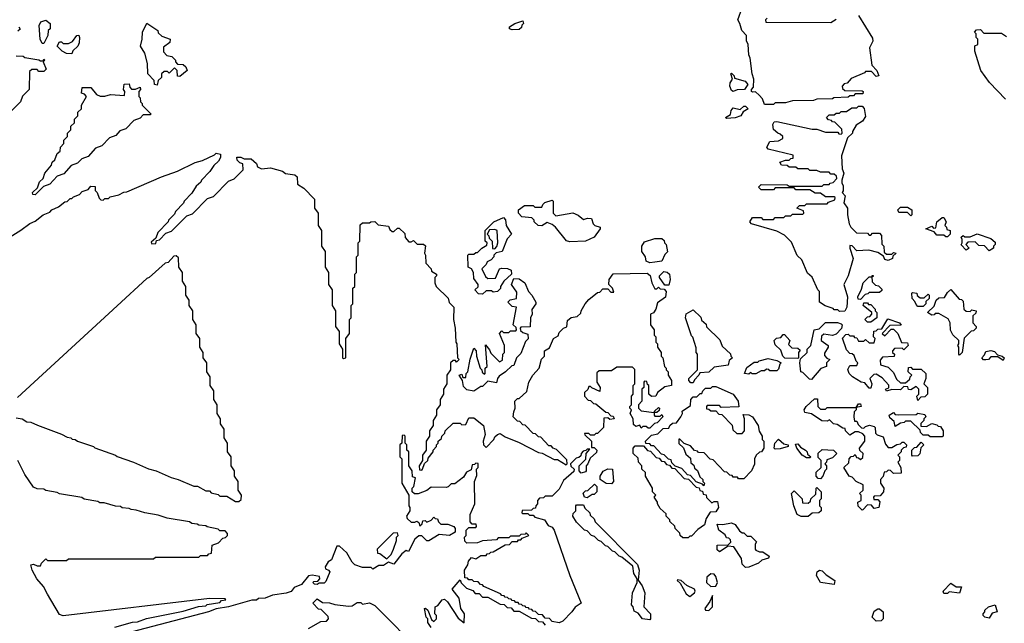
# Model space of a CAD drawing. Extents: x 2886962 to 3052311, y 540590 to 918621.
# Tile 138 of 164: x 2972806 to 2978462, y 840510 to 843977. Entities that reach past the tile are written whole.
import ezdxf

# ---------------------------------------------------------------- set-up
doc = ezdxf.new("R2010")
doc.units = 0

msp = doc.modelspace()

# ---------------------------------------------------------------- linework, layer by layer
at = {"layer": '0CON20XD'}
for points in [[(2977135, 843490), (2977085, 843490), (2977072.5, 843522.5), (2977053.9, 843543.9), (2977031.7, 843561.7), (2977015, 843560), (2977010, 843565), (2977010, 843575), (2977021.7, 843588.3), (2977022.5, 843635), (2977013.3, 843665), (2977002.5, 843755), (2976993.3, 843775), (2976990, 843835), (2976980, 843855), (2976980, 843885), (2976953.8, 843913.8), (2976942.5, 843955), (2976930, 843975), (2976956.7, 844045)], [(2972945, 843840), (2972935, 843840), (2972923.3, 843865), (2972917, 843943), (2972927.5, 843965), (2972955, 843973.3), (2972980, 843955), (2972980, 843925), (2972970, 843915), (2972967.5, 843885), (2972945, 843840)], [(2973595, 843600), (2973580, 843605), (2973578.3, 843628.3), (2973542.5, 843665), (2973540, 843725), (2973523.8, 843785), (2973500, 843825), (2973510, 843865), (2973510.8, 843905), (2973535, 843957.5), (2973600, 843915), (2973601.7, 843901.7), (2973621.7, 843881.7), (2973670, 843865), (2973667.5, 843845), (2973631.7, 843818.3), (2973631.7, 843791.7), (2973651.7, 843771.7), (2973680, 843765), (2973700, 843745), (2973700, 843735), (2973711.7, 843721.7), (2973745, 843720), (2973760, 843705), (2973767.5, 843685), (2973725, 843650), (2973711.7, 843651.7), (2973710, 843685), (2973695, 843700), (2973665, 843670), (2973655, 843680), (2973635, 843680), (2973620, 843665), (2973620, 843645), (2973601.7, 843628.3), (2973595, 843600)], [(2975635, 843917.5), (2975620, 843925), (2975620, 843935), (2975650, 843955), (2975695, 843970), (2975700, 843955), (2975690, 843945), (2975688.3, 843931.7), (2975675, 843920), (2975635, 843917.5)], [(2977100, 843985), (2977090, 843975), (2977091.7, 843961.7), (2977465, 843960), (2977495, 843980)], [(2977625, 844000), (2977705, 843870), (2977705.8, 843854.2), (2977687.5, 843815), (2977700, 843715), (2977730, 843685), (2977740, 843655), (2977725, 843650), (2977698.3, 843678.3), (2977665, 843680), (2977658.3, 843671.7), (2977581.7, 843638.3), (2977558.3, 843611.7), (2977541.7, 843608.3), (2977530, 843595), (2977531.7, 843581.7), (2977545, 843570), (2977645, 843567.5), (2977650, 843565), (2977648.3, 843551.7), (2977605, 843550), (2977595, 843540), (2977575, 843540), (2977565, 843532.5), (2977481.7, 843528.3), (2977475, 843522.5), (2977385, 843520), (2977365, 843512.5), (2977245, 843510), (2977205, 843500), (2977145, 843500), (2977135, 843490)], [(2972800, 843935), (2972808.3, 843921.7), (2972795, 843910)], [(2978469.3, 843519.3), (2978376.2, 843616.2), (2978326.2, 843685), (2978291.4, 843795), (2978293, 843827), (2978310, 843835), (2978310, 843865), (2978300, 843875), (2978300, 843895), (2978290, 843905), (2978301.7, 843918.3), (2978325, 843920), (2978345, 843900), (2978445, 843900), (2978475, 843880)], [(2973105, 843780), (2973075, 843782.5), (2973050, 843795), (2973020, 843825), (2973035, 843850), (2973045, 843850), (2973055, 843840), (2973085, 843840), (2973108.3, 843851.7), (2973133.9, 843886.1), (2973145, 843887.5), (2973150, 843875), (2973147, 843843), (2973140, 843825), (2973111.7, 843798.3), (2973105, 843780)], [(2972785, 843770), (2972825, 843767.5), (2972835, 843760), (2972916.4, 843746.4), (2972925, 843740), (2972940, 843740), (2972945, 843750), (2972950, 843745), (2972940, 843735), (2972957, 843693), (2972945, 843680), (2972915, 843680), (2972905, 843690), (2972875, 843690), (2972861.7, 843678.3), (2972860, 843575), (2972821.7, 843538.3), (2972810, 843505), (2972641.7, 843338.3)], [(2976905, 843563.3), (2976895, 843570), (2976884.2, 843595), (2976886.1, 843613.9), (2976900, 843635), (2976890, 843665), (2976895, 843670), (2976910, 843655), (2976911.7, 843641.7), (2976973.9, 843623.9), (2976987.5, 843605), (2976970, 843575), (2976927, 843573), (2976905, 843563.3)], [(2972895, 842970), (2972881.7, 842971.7), (2972880, 842985), (2972908.3, 843011.7), (2972920, 843045), (2972940, 843065), (2972950, 843095), (2972988.3, 843141.7), (2972991.7, 843158.3), (2973008.3, 843171.7), (2973021.7, 843208.3), (2973038.3, 843221.7), (2973040, 843245), (2973060, 843265), (2973060, 843285), (2973080, 843305), (2973080, 843325), (2973100, 843345), (2973100, 843365), (2973120, 843385), (2973120, 843405), (2973140, 843425), (2973140, 843445), (2973160, 843465), (2973160, 843485), (2973190, 843535), (2973178.3, 843548.3), (2973160, 843555), (2973163.6, 843586.4), (2973215, 843587.5), (2973247.5, 843547.5), (2973268.3, 843538.3), (2973295, 843536.7), (2973326.4, 843546.4), (2973408.3, 843541.7), (2973410, 843565), (2973402.5, 843575), (2973405, 843606.2), (2973435, 843607.5), (2973438.3, 843588.3), (2973448.3, 843578.3), (2973471.7, 843578.3), (2973498.3, 843588.3), (2973500, 843575), (2973490, 843565), (2973490, 843535), (2973497, 843527), (2973500, 843505), (2973510, 843495), (2973510, 843485), (2973560, 843435), (2973555, 843430), (2973515, 843430), (2973498.3, 843411.7), (2973461.7, 843398.3), (2973415, 843350), (2973381.7, 843338.3), (2973358.3, 843311.7), (2973321.7, 843298.3), (2973278.3, 843251.7), (2973241.7, 843238.3), (2973198.3, 843191.7), (2973161.7, 843178.3), (2973138.3, 843151.7), (2973101.7, 843138.3), (2973058.3, 843091.7), (2973021.7, 843078.3), (2972978.3, 843031.7), (2972941.7, 843018.3), (2972895, 842970)], [(2976865, 843410), (2976860, 843415), (2976888.3, 843431.7), (2976892.5, 843455), (2976905, 843470), (2976945, 843460), (2976965, 843480), (2976975, 843480), (2976990, 843465), (2976961.7, 843448.3), (2976947.5, 843425), (2976915, 843413.8), (2976865, 843410)], [(2977515, 842300), (2977505, 842310), (2977485, 842310), (2977478.3, 842318.3), (2977433, 842333), (2977400, 842355), (2977400, 842415), (2977390, 842425), (2977358.3, 842498.3), (2977331.7, 842521.7), (2977298.3, 842598.3), (2977271.7, 842621.7), (2977238.3, 842698.3), (2977198.3, 842738.3), (2977155, 842762.5), (2977010, 842805), (2977000, 842815), (2977015, 842840), (2977065, 842840), (2977075, 842830), (2977135, 842830), (2977145, 842840), (2977195, 842840), (2977205, 842850), (2977235, 842850), (2977245, 842860), (2977305, 842860), (2977310, 842865), (2977308.3, 842878.3), (2977270, 842895), (2977285, 842910), (2977315, 842910), (2977325, 842920), (2977445, 842920), (2977451.7, 842928.3), (2977488.3, 842941.7), (2977490, 842955), (2977485, 842960), (2977435, 842960), (2977405, 842980), (2977375, 842980), (2977345, 843000), (2977265, 843000), (2977255, 843010), (2977145, 843010), (2977135, 843000), (2977065, 843000), (2977050, 843015), (2977065, 843030), (2977215, 843027.5), (2977225, 843020), (2977415, 843020), (2977425, 843030), (2977455, 843030), (2977461.7, 843038.3), (2977478.3, 843041.7), (2977500, 843065), (2977498.3, 843078.3), (2977485, 843090), (2977465, 843090), (2977455, 843100), (2977405, 843100), (2977385, 843110), (2977345, 843110), (2977335, 843120), (2977275, 843120), (2977265, 843130), (2977225, 843130), (2977215, 843140), (2977181.7, 843141.7), (2977171.7, 843158.3), (2977205, 843170), (2977225, 843170), (2977235, 843180), (2977248.3, 843181.7), (2977248.3, 843198.3), (2977105, 843233.8), (2977097.5, 843245), (2977115, 843277.5), (2977165, 843280), (2977190, 843295), (2977190, 843305), (2977175, 843320), (2977160, 843325), (2977136.4, 843346.4), (2977131.2, 843375), (2977140.5, 843389.5), (2977155, 843392), (2977358.3, 843348.3), (2977385, 843347.5), (2977435, 843330), (2977505, 843330), (2977511.7, 843321.7), (2977525, 843320), (2977530, 843325), (2977528.3, 843348.3), (2977488.3, 843388.3), (2977475, 843390), (2977468.3, 843398.3), (2977451.7, 843401.7), (2977440, 843415), (2977455, 843430), (2977485, 843430), (2977495, 843440), (2977515, 843440), (2977525, 843450), (2977555, 843450), (2977585, 843470), (2977615, 843470), (2977625, 843480), (2977645, 843480), (2977657, 843467), (2977665, 843420), (2977646.4, 843393.6), (2977610, 843370), (2977590, 843335), (2977590, 843325), (2977561.7, 843298.3), (2977526, 843195), (2977529.3, 843119.3), (2977540, 843095), (2977527.5, 843055), (2977528.3, 843038.3), (2977536.7, 843025), (2977536.7, 842993.3), (2977530, 842985), (2977547.5, 842965), (2977540, 842925), (2977560, 842895), (2977560, 842855), (2977570, 842805), (2977580, 842785), (2977611.7, 842751.7), (2977675, 842750), (2977685, 842740), (2977695, 842740), (2977705, 842750), (2977745, 842750), (2977756.4, 842736.4), (2977758.3, 842688.3), (2977770, 842675), (2977771.7, 842641.7), (2977785, 842630), (2977815, 842630), (2977825, 842640), (2977840, 842635), (2977821.7, 842618.3), (2977820, 842605), (2977793.6, 842593.6), (2977775, 842600), (2977768.3, 842618.3), (2977735, 842640), (2977683, 842653), (2977615, 842650), (2977588.3, 842678.3), (2977575, 842680), (2977573.8, 842665), (2977593.8, 842605), (2977563.9, 842506.1), (2977540, 842455), (2977560, 842385), (2977557.5, 842325), (2977545, 842302.5), (2977515, 842300)], [(2972651.7, 842668.3), (2972812.5, 842767.5), (2972863.9, 842806.1), (2972895, 842820), (2972940, 842855), (2972978.3, 842871.7), (2972990, 842885), (2973028.3, 842901.7), (2973065, 842930), (2973078.3, 842931.7), (2973095, 842950), (2973105, 842950), (2973115, 842960), (2973148.3, 842971.7), (2973165, 842990), (2973198.3, 843001.7), (2973215, 843020), (2973238.3, 843018.3), (2973240, 842995), (2973250, 842985), (2973261.7, 842951.7), (2973271.7, 842941.7), (2973285, 842940), (2973295, 842950), (2973315, 842950), (2973325, 842960), (2973375, 842970), (2973403, 842987), (2973421.7, 842988.3), (2973620, 843075), (2973712.5, 843107.5), (2973814.1, 843155.9), (2973855, 843167.5), (2973925, 843200), (2973935, 843210), (2973960, 843205), (2973960, 843185), (2973947.5, 843165), (2973920, 843140), (2973897.5, 843105), (2973850, 843055), (2973846.4, 843043.6), (2973820, 843020), (2973795, 842980), (2973750, 842935), (2973746.4, 842923.6), (2973700, 842875), (2973695, 842860), (2973660, 842825), (2973657.5, 842815), (2973600, 842755), (2973588.3, 842721.7), (2973561.7, 842698.3), (2973565, 842690), (2973588.3, 842691.7), (2973591.7, 842708.3), (2973608.3, 842711.7), (2973645, 842750), (2973678.3, 842761.7), (2973765, 842850), (2973798.3, 842861.7), (2973885, 842950), (2973918.3, 842961.7), (2974005, 843050), (2974038.3, 843061.7), (2974090, 843115), (2974088.3, 843148.3), (2974070, 843155), (2974055, 843170), (2974053, 843187), (2974076.4, 843186.4), (2974095, 843177.5), (2974135, 843177.5), (2974165, 843150), (2974171.7, 843131.7), (2974195, 843120), (2974246.4, 843126.4), (2974315, 843107.5), (2974333, 843093), (2974386.1, 843086.1), (2974400, 843075), (2974401.7, 843031.7), (2974438.3, 843008.3), (2974500, 842945), (2974500, 842895), (2974520, 842865), (2974520, 842795), (2974540, 842765), (2974540, 842675), (2974560, 842645), (2974560, 842555), (2974580, 842525), (2974580, 842455), (2974600, 842425), (2974600, 842335), (2974620, 842305), (2974620, 842215), (2974640, 842185), (2974640, 842115), (2974660, 842085), (2974660, 842035), (2974665, 842030), (2974680, 842035), (2974680, 842145), (2974700, 842175), (2974700, 842255), (2974710, 842265), (2974710, 842335), (2974720, 842345), (2974720, 842435), (2974730, 842445), (2974730, 842515), (2974740, 842525), (2974740, 842615), (2974750, 842625), (2974750, 842695), (2974760, 842705), (2974761.7, 842798.3), (2974775, 842810), (2974815, 842810), (2974823.6, 842816.4), (2974845, 842817.5), (2974865, 842797.5), (2974925, 842790), (2974931.7, 842771.7), (2974945, 842760), (2974955, 842760), (2974975, 842780), (2974985, 842780), (2975018.3, 842748.3), (2975020, 842725), (2975041.7, 842701.7), (2975055, 842700), (2975068.3, 842708.3), (2975088.3, 842688.3), (2975125, 842687.5), (2975137, 842677), (2975130, 842635), (2975137.5, 842625), (2975138.3, 842578.3), (2975170, 842545), (2975171.7, 842531.7), (2975200, 842515), (2975200, 842505), (2975190, 842495), (2975190, 842465), (2975197.5, 842445), (2975266.4, 842376.4), (2975273, 842353), (2975300, 842325), (2975296.7, 842255), (2975306.2, 842205), (2975310, 842125), (2975316.7, 842115), (2975320, 842035), (2975330, 842025), (2975315, 842010), (2975308.3, 842018.3), (2975295, 842020), (2975280, 842005), (2975280, 841965), (2975260, 841935), (2975260, 841885), (2975240, 841855), (2975240, 841825), (2975220, 841795), (2975220, 841765), (2975200, 841735), (2975200, 841705), (2975180, 841675), (2975180, 841645), (2975160, 841615), (2975160, 841585), (2975140, 841555), (2975140, 841505), (2975120, 841475), (2975120, 841445), (2975100, 841415), (2975101.7, 841391.7), (2975115, 841390), (2975120, 841395), (2975131.7, 841428.3), (2975150, 841445), (2975151.7, 841458.3), (2975180, 841495), (2975180, 841505), (2975200, 841525), (2975200, 841535), (2975210, 841545), (2975210, 841555), (2975228.3, 841571.7), (2975230, 841585), (2975248.3, 841601.7), (2975250, 841615), (2975295, 841660), (2975335, 841660), (2975345, 841650), (2975368.3, 841651.7), (2975385, 841690), (2975415, 841690), (2975470, 841645), (2975480, 841595), (2975467.5, 841555), (2975470, 841535), (2975485, 841520), (2975530, 841565), (2975535, 841580), (2975550, 841595), (2975565, 841600), (2975595, 841580), (2975675, 841547.5), (2975785, 841490), (2975807, 841487), (2975875, 841450), (2975895, 841450), (2975945, 841420), (2975950, 841425), (2975948.3, 841448.3), (2975888.3, 841508.3), (2975870, 841515), (2975858.3, 841528.3), (2975845, 841530), (2975798.3, 841578.3), (2975785, 841580), (2975768.3, 841598.3), (2975755, 841600), (2975708.3, 841648.3), (2975695, 841650), (2975678.3, 841668.3), (2975665, 841670), (2975640, 841695), (2975643.3, 841725), (2975652.5, 841745), (2975650, 841785), (2975665, 841800), (2975675, 841800), (2975718.3, 841841.7), (2975730, 841895), (2975752.5, 841935), (2975790, 841975), (2975803, 842027), (2975820, 842045), (2975820, 842075), (2975848.3, 842091.7), (2975872.5, 842145), (2975898.3, 842161.7), (2975905, 842180), (2975930, 842205), (2975948.3, 842211.7), (2975951.7, 842248.3), (2975973, 842267), (2976008.3, 842271.7), (2976028.3, 842291.7), (2976030, 842305), (2976053.3, 842345), (2976075, 842370), (2976125, 842410), (2976138.3, 842411.7), (2976155, 842430), (2976185, 842430), (2976201.7, 842411.7), (2976218.3, 842411.7), (2976210, 842435), (2976190, 842455), (2976192.5, 842485), (2976215, 842517.5), (2976410, 842520), (2976427, 842507), (2976437.5, 842465), (2976455, 842430), (2976465, 842430), (2976475, 842440), (2976485, 842430), (2976508.3, 842428.3), (2976520, 842415), (2976515, 842382.5), (2976470, 842350), (2976460, 842315), (2976446.2, 842293.8), (2976430, 842285), (2976430, 842225), (2976450, 842195), (2976450, 842165), (2976460, 842155), (2976460, 842125), (2976470, 842115), (2976470, 842095), (2976490, 842065), (2976490, 842045), (2976500, 842035), (2976510, 841985), (2976520, 841975), (2976520, 841965), (2976530, 841955), (2976530, 841935), (2976550, 841905), (2976550, 841875), (2976511.7, 841868.3), (2976470, 841835), (2976460, 841815), (2976435, 841812.5), (2976420, 841825), (2976420, 841875), (2976411.7, 841881.7)], [(2975965, 842700), (2975946.4, 842706.4), (2975884.2, 842784.2), (2975865, 842800), (2975835, 842812.5), (2975805, 842793.3), (2975784.1, 842794.1), (2975760, 842815), (2975760, 842825), (2975748.3, 842838.3), (2975690, 842845), (2975670, 842865), (2975670, 842885), (2975705, 842910), (2975755, 842910), (2975765, 842900), (2975805, 842900), (2975810, 842915), (2975823, 842927), (2975865, 842940), (2975870, 842935), (2975870, 842865), (2975885, 842850), (2975983.6, 842866.4), (2976014, 842854), (2976045, 842830), (2976067, 842837), (2976090, 842835), (2976100, 842805), (2976110, 842795), (2976140, 842785), (2976140, 842775), (2976105, 842727.5), (2976055, 842703.8), (2975965, 842700)], [(2977925, 842850), (2977905, 842870), (2977855, 842870), (2977850, 842885), (2977865, 842900), (2977905, 842900), (2977930, 842885), (2977930, 842855), (2977925, 842850)], [(2975465, 842400), (2975441.7, 842401.7), (2975420, 842425), (2975438.3, 842441.7), (2975440, 842455), (2975415, 842490), (2975412.5, 842525), (2975400, 842545), (2975382.5, 842555), (2975380, 842625), (2975385, 842630), (2975415, 842630), (2975425, 842640), (2975435, 842640), (2975460, 842665), (2975488.3, 842681.7), (2975490, 842695), (2975480, 842705), (2975480, 842765), (2975530, 842815), (2975585, 842840), (2975597, 842827), (2975600, 842795), (2975630, 842745), (2975605, 842717.5), (2975576.2, 842645), (2975541.7, 842638.3), (2975530, 842625), (2975530, 842615), (2975513, 842597), (2975490, 842585), (2975485, 842570), (2975460, 842545), (2975481.7, 842501.7), (2975495, 842490), (2975538.3, 842491.7), (2975562.5, 842545), (2975575, 842550), (2975607.5, 842547.5), (2975628.3, 842538.3), (2975630, 842515), (2975587.5, 842475), (2975567.5, 842445), (2975567, 842433), (2975550, 842415), (2975525, 842412.5), (2975515, 842420), (2975485, 842420), (2975465, 842400)], [(2978135, 842730), (2978125, 842730), (2978115, 842740), (2978075, 842740), (2978058.3, 842758.3), (2978010, 842775), (2978045, 842790), (2978055, 842780), (2978068.3, 842781.7), (2978073.6, 842816.4), (2978105, 842840), (2978115, 842840), (2978127.5, 842815), (2978120, 842795), (2978130, 842785), (2978131.7, 842771.7), (2978150, 842765), (2978150, 842745), (2978135, 842730)], [(2975535, 842660), (2975546.7, 842673.3), (2975552.5, 842695), (2975547.5, 842765), (2975535, 842772.5), (2975505, 842770), (2975490, 842745), (2975500, 842735), (2975501.7, 842721.7), (2975520, 842705), (2975521.7, 842661.7), (2975535, 842660)], [(2976425, 842580), (2976405, 842590), (2976400, 842615), (2976380, 842645), (2976380, 842675), (2976395, 842700), (2976455, 842720), (2976495, 842720), (2976508.3, 842708.3), (2976510, 842695), (2976520, 842685), (2976527, 842643), (2976511.7, 842628.3), (2976495, 842590), (2976455, 842583.3), (2976425, 842580)], [(2978375, 842650), (2978348.3, 842678.3), (2978315, 842680), (2978295, 842700), (2978251.7, 842698.3), (2978240, 842685), (2978260, 842665), (2978243, 842653), (2978213, 842683), (2978220, 842695), (2978220, 842715), (2978213, 842727), (2978225, 842737.5), (2978235, 842730), (2978265, 842730), (2978305, 842747.5), (2978385, 842720), (2978408.3, 842698.3), (2978410, 842685), (2978400, 842675), (2978400, 842665), (2978375, 842650)], [(2972785, 841690), (2972820, 841685), (2972847.5, 841667.5), (2972870, 841665), (2972907, 841647), (2973045.9, 841595.9), (2973078.3, 841578.3), (2973100, 841575), (2973107.5, 841567.5), (2973125, 841566.2), (2973136.7, 841556.7), (2973230, 841525), (2973237.5, 841517.5), (2973355.9, 841475.9), (2973365, 841467.5), (2973460, 841435), (2973545, 841397.5), (2973590, 841385), (2973675, 841347.5), (2973716.4, 841336.4), (2973805, 841297.5), (2973827, 841297), (2973875, 841270), (2973895, 841270), (2973905, 841260), (2973945, 841250), (2973955, 841240), (2973995, 841240), (2974045, 841210), (2974065, 841210), (2974078.3, 841221.7), (2974080, 841245), (2974060, 841275), (2974060, 841325), (2974040, 841355), (2974040, 841385), (2974020, 841415), (2974020, 841465), (2974000, 841495), (2974000, 841545), (2973980, 841575), (2973980, 841625), (2973960, 841655), (2973960, 841685), (2973940, 841715), (2973940, 841765), (2973920, 841795), (2973920, 841845), (2973900, 841875), (2973900, 841925), (2973880, 841955), (2973880, 842005), (2973860, 842035), (2973860, 842065), (2973840, 842095), (2973840, 842145), (2973820, 842175), (2973820, 842225), (2973800, 842255), (2973800, 842305), (2973780, 842335), (2973780, 842365), (2973760, 842395), (2973760, 842445), (2973740, 842475), (2973740, 842525), (2973720, 842555), (2973718.3, 842608.3), (2973705, 842620), (2973691.7, 842618.3), (2973658.3, 842581.7), (2973641.7, 842578.3), (2973550, 842495), (2973535, 842490), (2973365, 842332.5), (2972793, 841807)], [(2975415, 841842.5), (2975375, 841850), (2975355, 841870), (2975350, 841905), (2975330, 841935), (2975345, 841940), (2975351.7, 841921.7), (2975368.3, 841921.7), (2975370, 841945), (2975380, 841955), (2975393, 842027), (2975415, 842090), (2975427.5, 842075), (2975430, 842045), (2975450, 841975), (2975460, 841965), (2975461.7, 841951.7), (2975475, 841940), (2975480, 841945), (2975480, 841975), (2975490, 841985), (2975481.7, 842108.3), (2975505, 842080), (2975511.7, 842061.7), (2975561.7, 842011.7), (2975578.3, 842021.7), (2975580, 842055), (2975590, 842065), (2975590, 842105), (2975562.5, 842175), (2975575, 842190), (2975585, 842180), (2975615, 842180), (2975625, 842190), (2975655, 842190), (2975660, 842195), (2975658.3, 842208.3), (2975640, 842225), (2975660, 842325), (2975635, 842330), (2975610, 842355), (2975623, 842367), (2975660, 842375), (2975661.7, 842411.7), (2975630, 842455), (2975645, 842490), (2975675, 842487.5), (2975707.5, 842465), (2975727.5, 842415), (2975747.5, 842395), (2975770, 842355), (2975770, 842345), (2975748.3, 842311.7), (2975750, 842285), (2975740, 842265), (2975738.3, 842211.7), (2975685, 842210), (2975680, 842205), (2975681.7, 842191.7), (2975695, 842180), (2975725, 842170), (2975727, 842143), (2975711.7, 842128.3), (2975685, 842060), (2975660, 842035), (2975645, 841990), (2975631.7, 841988.3), (2975596.4, 841953.6), (2975560, 841930), (2975550, 841915), (2975545, 841890), (2975495, 841900), (2975465, 841870), (2975455, 841870), (2975415, 841842.5)], [(2976511.7, 842451.7), (2976480, 842495), (2976480, 842505), (2976505, 842530), (2976525, 842527.5), (2976537.5, 842515), (2976542.5, 842485), (2976535, 842452.5), (2976511.7, 842451.7)], [(2977635, 842370), (2977621.7, 842371.7), (2977620, 842385), (2977641.7, 842428.3), (2977650, 842465), (2977685, 842500), (2977700, 842500), (2977701.7, 842508.3), (2977708.3, 842508.3), (2977708.3, 842501.7), (2977700, 842500), (2977701.7, 842471.7), (2977721.7, 842451.7), (2977738.3, 842448.3), (2977758.3, 842428.3), (2977758.3, 842421.7), (2977745, 842410), (2977685, 842410), (2977678.3, 842401.7), (2977661.7, 842398.3), (2977635, 842370)], [(2978205, 842050), (2978200, 842055), (2978200, 842095), (2978193.8, 842105), (2978200, 842115), (2978200, 842135), (2978166.7, 842166.7), (2978153.3, 842193.3), (2978150, 842235), (2978138.3, 842258.3), (2978085, 842290), (2978065, 842290), (2978058.3, 842281.7), (2978045, 842280), (2978020, 842295), (2978058.3, 842331.7), (2978070, 842365), (2978085, 842380), (2978118.3, 842381.7), (2978135, 842410), (2978155, 842427.5), (2978201.7, 842371.7), (2978215, 842370), (2978225, 842360), (2978230, 842315), (2978241.7, 842301.7), (2978265, 842300), (2978275, 842310), (2978300, 842305), (2978298.3, 842291.7), (2978280, 842275), (2978280, 842235), (2978300, 842215), (2978300, 842205), (2978285, 842190), (2978271.7, 842188.3), (2978231.7, 842148.3), (2978220, 842065), (2978205, 842050)], [(2977995, 842330), (2977965, 842330), (2977955, 842340), (2977948.3, 842358.3), (2977932.5, 842375), (2977930, 842405), (2977935, 842410), (2977960, 842405), (2977961.7, 842391.7), (2977978.3, 842378.3), (2978001.7, 842378.3), (2978025, 842400), (2978030, 842395), (2978030, 842375), (2978011.7, 842358.3), (2978010, 842345), (2977995, 842330)], [(2977695, 842240), (2977675, 842240), (2977660, 842255), (2977675, 842270), (2977688.3, 842271.7), (2977700, 842285), (2977700, 842295), (2977650, 842335), (2977655, 842350), (2977675, 842350), (2977681.7, 842341.7), (2977695, 842340), (2977720, 842315), (2977720, 842305), (2977730, 842295), (2977730, 842265), (2977695, 842240)], [(2976675, 841890), (2976661.7, 841891.7), (2976650, 841905), (2976650, 841915), (2976700, 841965), (2976700, 842055), (2976692.5, 842065), (2976691.7, 842091.7), (2976672.5, 842152.5), (2976665, 842160), (2976630, 842265), (2976635, 842287.5), (2976675, 842310), (2976718.3, 842268.3), (2976721.7, 842251.7), (2976748.3, 842228.3), (2976751.7, 842211.7), (2976828.3, 842138.3), (2976841.7, 842101.7), (2976888.3, 842058.3), (2976890, 842045), (2976900, 842035), (2976881.7, 842018.3), (2976875, 841992.5), (2976795, 841980), (2976765, 841952.5), (2976711.7, 841948.3), (2976707.5, 841935), (2976681.7, 841908.3), (2976675, 841890)], [(2977965, 841790), (2977960, 841815), (2977970, 841825), (2977970, 841855), (2977955, 841870), (2977925, 841850), (2977911.7, 841851.7), (2977908.3, 841868.3), (2977885, 841870), (2977865, 841850), (2977815, 841852.5), (2977785, 841842.5), (2977780, 841855), (2977798.3, 841861.7), (2977798.3, 841878.3), (2977760, 841920), (2977725, 841940), (2977711.7, 841938.3), (2977690, 841915), (2977700, 841885), (2977695, 841860), (2977685, 841860), (2977660, 841890), (2977640, 841895), (2977590, 841925), (2977570, 841945), (2977563, 841967), (2977575, 841990), (2977615, 841990), (2977620, 842005), (2977610, 842015), (2977598.3, 842048.3), (2977588.3, 842058.3), (2977575, 842060), (2977555, 842080), (2977531.7, 842148.3), (2977551.7, 842168.3), (2977565, 842170), (2977575, 842160), (2977595, 842160), (2977601.7, 842151.7), (2977615, 842150), (2977625, 842130), (2977655, 842130), (2977665, 842140), (2977685, 842120), (2977715, 842120), (2977720, 842145), (2977710, 842155), (2977711.7, 842188.3), (2977725, 842190), (2977735, 842200), (2977758.3, 842201.7), (2977791.7, 842258.3), (2977860, 842235), (2977868.3, 842221.7), (2977805, 842220), (2977760, 842175), (2977775, 842160), (2977811.7, 842198.3), (2977825, 842200), (2977850, 842175), (2977871.7, 842121.7), (2977905, 842120), (2977910, 842105), (2977885, 842080), (2977875, 842090), (2977831.7, 842088.3), (2977820, 842075), (2977820, 842065), (2977830, 842055), (2977828.3, 842041.7), (2977761.7, 842038.3), (2977748.3, 842021.7), (2977750, 841995), (2977795, 841980), (2977825, 841950), (2977841.7, 841911.7), (2977865, 841890), (2977895, 841890), (2977918.3, 841911.7), (2977920, 841925), (2977930, 841935), (2977910, 841955), (2977911.7, 841978.3), (2977925, 841980), (2977935, 841970), (2977985, 841970), (2978010, 841945), (2978010, 841915), (2978000, 841885), (2978020, 841865), (2978020, 841825), (2978005, 841810), (2977981.7, 841808.3), (2977965, 841790)], [(2977355, 841910), (2977341.7, 841911.7), (2977305, 841950), (2977292.5, 841955), (2977287.5, 842005), (2977291.7, 842028.3), (2977330, 842065), (2977330, 842085), (2977350, 842105), (2977370, 842195), (2977398.3, 842201.7), (2977435, 842237.5), (2977503, 842237), (2977525, 842230), (2977530, 842225), (2977527, 842203), (2977495, 842170), (2977475, 842162.5), (2977425, 842170), (2977411.7, 842158.3), (2977410, 842135), (2977450, 842105), (2977450, 842095), (2977428.3, 842061.7), (2977428.3, 842048.3), (2977441.7, 842031.7), (2977460, 842025), (2977440, 842005), (2977440, 841985), (2977407.5, 841972.5), (2977355, 841910)], [(2977275, 842030), (2977201.7, 842031.7), (2977190, 842045), (2977178.3, 842078.3), (2977145, 842110), (2977140, 842135), (2977153, 842147), (2977178.3, 842151.7), (2977191.7, 842168.3), (2977198.3, 842168.3), (2977230, 842135), (2977221.7, 842111.7), (2977241.7, 842091.7), (2977275, 842090), (2977288.3, 842078.3), (2977280, 842065), (2977280, 842035), (2977275, 842030)], [(2976995, 841940), (2976970, 841945), (2976981.7, 841978.3), (2977025, 842010), (2977045, 842010), (2977053, 842017), (2977105, 842030), (2977155, 842020), (2977180, 842005), (2977171.7, 841998.3), (2977165, 841970), (2977155, 841960), (2977115, 841960), (2977108.3, 841968.3), (2977095, 841970), (2977085, 841960), (2977065, 841960), (2977035, 841942.5), (2977012.5, 841942.5), (2977005, 841950), (2976995, 841940)], [(2978455, 842020), (2978425, 842040), (2978385, 842040), (2978370, 842025), (2978355, 842022.5), (2978343, 842023), (2978332.5, 842035), (2978348.3, 842051.7), (2978355, 842070), (2978385, 842077.5), (2978405, 842070), (2978421.7, 842051.7), (2978450, 842045), (2978460, 842035), (2978455, 842020)], [(2976411.7, 841881.7), (2976408.3, 841898.3), (2976395, 841900), (2976390, 841895), (2976390, 841865), (2976380, 841855), (2976380, 841785), (2976360, 841765), (2976360, 841745), (2976375, 841730), (2976450, 841720), (2976451.7, 841728.3), (2976475, 841750), (2976480, 841745), (2976478.3, 841731.7), (2976465, 841720), (2976450, 841720), (2976450, 841705), (2976455, 841700), (2976485, 841700), (2976495, 841710), (2976500, 841695), (2976468.3, 841661.7), (2976451.7, 841658.3), (2976425, 841630), (2976415, 841630), (2976405, 841640), (2976385, 841640), (2976375, 841630), (2976368.3, 841648.3), (2976345, 841640), (2976331.7, 841651.7), (2976330, 841685), (2976312.5, 841715), (2976320, 841735), (2976310, 841745), (2976310, 841755), (2976320, 841765), (2976320, 841815), (2976330, 841825), (2976330, 841875), (2976340, 841885), (2976338.3, 841968.3), (2976325, 841980), (2976235, 841980), (2976205, 841960), (2976135, 841960), (2976121.7, 841948.3), (2976120, 841895), (2976140, 841865), (2976138.3, 841841.7), (2976091.7, 841861.7), (2976085, 841870), (2976075, 841870), (2976068.3, 841851.7), (2976050, 841835), (2976050, 841815), (2976071.7, 841791.7), (2976085, 841790), (2976101.7, 841771.7), (2976115, 841770), (2976171.7, 841721.7), (2976185, 841720), (2976201.7, 841701.7), (2976215, 841700), (2976220, 841685), (2976195, 841680), (2976185, 841690), (2976161.7, 841688.3), (2976160, 841635), (2976125, 841600), (2976115, 841600), (2976105, 841590), (2976085, 841590), (2976075, 841600), (2976050, 841600), (2976051.7, 841591.7), (2976090, 841555), (2976090, 841520), (2976105, 841520), (2976120, 841505), (2976118.3, 841491.7), (2976081.7, 841458.3), (2976070, 841425), (2976060, 841415), (2976060, 841385), (2976055, 841380), (2976031.7, 841371.7), (2976020, 841385), (2976020, 841415), (2976058.3, 841451.7), (2976060, 841485), (2976080, 841510), (2976065, 841510), (2976058.3, 841501.7), (2976041.7, 841498.3), (2976030, 841485), (2976028.3, 841471.7), (2976018.3, 841461.7), (2976001.7, 841458.3), (2975970, 841425), (2975971.7, 841411.7), (2975990, 841395), (2975988.3, 841381.7), (2975930, 841330), (2975905, 841280), (2975865, 841240), (2975825, 841240), (2975815, 841230), (2975791.7, 841228.3), (2975780, 841215), (2975780, 841195), (2975770, 841185), (2975768.3, 841171.7), (2975755, 841170), (2975745, 841160), (2975691.7, 841158.3), (2975690, 841145), (2975695, 841140), (2975725, 841140), (2975735, 841130), (2975755, 841130), (2975765, 841120), (2975820, 841105), (2975841.7, 841071.7), (2975865, 841062.5), (2975876.2, 841045), (2975966.7, 840785), (2976030, 840625), (2975997, 840603), (2975977.5, 840575), (2975925, 840522.5), (2975905, 840512.5), (2975865, 840520), (2975848.3, 840538.3), (2975825, 840540), (2975808.3, 840558.3), (2975785, 840560), (2975768.3, 840578.3), (2975755, 840580), (2975748.3, 840588.3), (2975735, 840590), (2975728.3, 840598.3), (2975715, 840600), (2975708.3, 840608.3), (2975695, 840610), (2975688.3, 840618.3), (2975675, 840620), (2975668.3, 840628.3), (2975655, 840630), (2975648.3, 840638.3), (2975635, 840640), (2975628.3, 840648.3), (2975615, 840650), (2975608.3, 840658.3), (2975595, 840660), (2975588.3, 840668.3), (2975575, 840670), (2975568.3, 840678.3), (2975471.7, 840721.7), (2975465, 840730), (2975451.7, 840731.7), (2975438.3, 840748.3), (2975415, 840750), (2975405, 840760), (2975385, 840760), (2975378.3, 840768.3), (2975361.7, 840771.7), (2975360, 840815), (2975380, 840845), (2975383, 840867), (2975401.7, 840888.3), (2975425, 840880), (2975455, 840900), (2975485, 840900), (2975491.7, 840908.3), (2975505, 840910), (2975511.7, 840918.3), (2975525, 840920), (2975595, 840960), (2975618.3, 840961.7), (2975635, 840980), (2975665, 840980), (2975671.7, 840988.3), (2975685, 840990), (2975691.7, 840998.3), (2975730, 841015), (2975715, 841030), (2975708.3, 841021.7), (2975685, 841020), (2975675, 841010), (2975625, 841010), (2975615, 841000), (2975555, 841000), (2975545, 840990), (2975465, 840982.5), (2975435, 840972.5), (2975375, 840970), (2975361.7, 840981.7), (2975360, 841005), (2975370, 841015), (2975370, 841045), (2975385, 841060), (2975425, 841060), (2975430, 841065), (2975428.3, 841078.3), (2975405, 841080), (2975393, 841093), (2975392.5, 841135), (2975420, 841195), (2975417.5, 841325), (2975431.7, 841358.3), (2975430, 841395), (2975440, 841405), (2975438.3, 841428.3), (2975425, 841430), (2975418.3, 841421.7), (2975405, 841420), (2975398.3, 841391.7), (2975371.7, 841378.3), (2975355, 841350), (2975305, 841310), (2975285, 841310), (2975267, 841293), (2975255, 841290), (2975168.3, 841291.7), (2975145, 841272.5), (2975095, 841253.3), (2975073, 841253), (2975060, 841265), (2975060, 841285), (2975070, 841295), (2975080, 841345), (2975061.7, 841351.7), (2975060, 841385), (2975040, 841415), (2975040, 841495), (2975030, 841505), (2975030, 841535), (2975020, 841545), (2975020, 841585), (2975015, 841590), (2975001.7, 841588.3), (2975000, 841545), (2974990, 841535), (2974990, 841465), (2975000, 841455), (2975000, 841315), (2975040, 841245), (2975040, 841185), (2975047.5, 841175), (2975047.5, 841155), (2975027.5, 841125), (2975031.7, 841111.7), (2975055, 841090), (2975075, 841090), (2975087, 841097), (2975098.3, 841088.3), (2975105, 841070), (2975118.3, 841081.7), (2975121.7, 841098.3), (2975135, 841100), (2975145, 841090), (2975168.3, 841101.7), (2975185, 841120), (2975191.7, 841111.7), (2975205, 841110), (2975211.7, 841091.7), (2975225, 841080), (2975265, 841080), (2975300, 841065), (2975307.5, 841055), (2975307, 841033), (2975275, 841013.3), (2975215, 841020), (2975155, 840983.3), (2975143.9, 840983.9), (2975115, 841012.5), (2975098.3, 841011.7), (2975076.2, 840993.8), (2975038.3, 840921.7), (2975025, 840927.5), (2975000.7, 840909.3), (2974955, 840850), (2974925, 840860), (2974895, 840842.5), (2974868.3, 840841.7), (2974835, 840820), (2974825, 840830), (2974775, 840830), (2974730, 840845), (2974715, 840860), (2974683.9, 840913.9), (2974642.5, 840952.5), (2974627.5, 840952.5), (2974597.5, 840875), (2974577, 840863), (2974560, 840835), (2974561.7, 840821.7), (2974580, 840815), (2974587.5, 840805), (2974565, 840750), (2974555, 840740), (2974525, 840740), (2974515, 840732.5), (2974500, 840735), (2974490, 840745), (2974495, 840750), (2974518.3, 840751.7), (2974530, 840765), (2974528.3, 840778.3), (2974485, 840786.7), (2974465, 840782.5), (2974425, 840733.3), (2974382.5, 840715), (2974365, 840692.5), (2974336.4, 840683.6), (2974258.3, 840671.7), (2974216.1, 840653.9), (2974178.3, 840651.7), (2974165, 840643.3), (2974138.3, 840641.7), (2974005, 840603.8), (2973935, 840592.5), (2973890, 840575), (2973085, 840364.4)], [(2976735, 841300), (2976728.3, 841308.3), (2976691.7, 841321.7), (2976658.3, 841358.3), (2976641.7, 841361.7), (2976608.3, 841398.3), (2976571.7, 841411.7), (2976551.7, 841431.7), (2976548.3, 841448.3), (2976531.7, 841451.7), (2976508.3, 841478.3), (2976491.7, 841481.7), (2976448.3, 841528.3), (2976435, 841530), (2976425, 841540), (2976401.7, 841541.7), (2976400, 841555), (2976435, 841590), (2976471.7, 841598.3), (2976501.7, 841628.3), (2976535, 841630), (2976540, 841645), (2976555, 841660), (2976578.3, 841661.7), (2976603.6, 841696.4), (2976612.5, 841715), (2976611.7, 841728.3), (2976658.3, 841761.7), (2976660, 841795), (2976675, 841810), (2976695, 841810), (2976715, 841830), (2976725, 841830), (2976730, 841845), (2976745, 841860), (2976775, 841860), (2976785, 841870), (2976805, 841870), (2976905, 841826.7), (2976933.3, 841785), (2976937, 841753), (2976835, 841750), (2976825, 841760), (2976755, 841760), (2976750, 841755), (2976751.7, 841741.7), (2976765, 841740), (2976775, 841730), (2976805, 841730), (2976821.7, 841711.7), (2976838.3, 841708.3), (2976898.3, 841648.3), (2976901.7, 841621.7), (2976925, 841600), (2976955, 841600), (2976970, 841615), (2976970, 841685), (2976961.7, 841708.3), (2976995, 841706.7), (2977015.8, 841695.8), (2977047.5, 841645), (2977053, 841613), (2977070, 841585), (2977070, 841565), (2977080, 841555), (2977080, 841515), (2977067.5, 841495), (2977055, 841492.5), (2977036.7, 841475), (2977027.5, 841455), (2977026.4, 841423.6), (2977010, 841385), (2976965, 841340), (2976935, 841340), (2976928.3, 841348.3), (2976905, 841350), (2976898.3, 841358.3), (2976885, 841360), (2976868.3, 841378.3), (2976855, 841380), (2976788.3, 841448.3), (2976771.7, 841451.7), (2976738.3, 841488.3), (2976705, 841490), (2976698.3, 841498.3), (2976681.7, 841501.7), (2976658.3, 841528.3), (2976621.7, 841541.7), (2976598.3, 841568.3), (2976591.7, 841568.3), (2976591.7, 841541.7), (2976618.3, 841518.3), (2976631.7, 841481.7), (2976658.3, 841458.3), (2976661.7, 841431.7), (2976678.3, 841418.3), (2976681.7, 841401.7), (2976698.3, 841388.3), (2976711.7, 841351.7), (2976730, 841335), (2976730, 841325), (2976740, 841315), (2976735, 841300)], [(2977645, 841160), (2977623, 841183), (2977620, 841205), (2977640, 841215), (2977640, 841245), (2977630, 841255), (2977650, 841275), (2977650, 841305), (2977610, 841325), (2977588.3, 841348.3), (2977570, 841355), (2977540, 841405), (2977568.3, 841431.7), (2977570, 841455), (2977581.7, 841468.3), (2977595, 841470), (2977605, 841480), (2977611.7, 841461.7), (2977625, 841460), (2977635, 841450), (2977648.3, 841461.7), (2977650, 841485), (2977631.7, 841501.7), (2977630, 841515), (2977660, 841555), (2977660, 841585), (2977648.3, 841598.3), (2977625, 841610), (2977605, 841610), (2977575, 841590), (2977550, 841615), (2977548.3, 841628.3), (2977535, 841630), (2977501.7, 841651.7), (2977480, 841655), (2977458.3, 841678.3), (2977445, 841670), (2977413, 841673), (2977355, 841712.5), (2977315, 841720), (2977312.5, 841735), (2977322.5, 841755), (2977371.7, 841798.3), (2977388.3, 841798.3), (2977390, 841755), (2977405, 841740), (2977435, 841740), (2977445, 841750), (2977610, 841750), (2977625, 841770), (2977635, 841770), (2977640, 841755), (2977610, 841750), (2977610, 841735), (2977600, 841725), (2977597.5, 841695), (2977601.7, 841671.7), (2977615, 841670), (2977621.7, 841651.7), (2977641.7, 841631.7), (2977655, 841630), (2977665, 841640), (2977687, 841647), (2977715, 841640), (2977720, 841635), (2977721.7, 841601.7), (2977731.7, 841591.7), (2977765, 841580), (2977778.3, 841538.3), (2977795, 841520), (2977815, 841520), (2977845, 841537.5), (2977865, 841540), (2977875, 841550), (2977885, 841550), (2977900, 841535), (2977898.3, 841521.7), (2977881.7, 841518.3), (2977870, 841505), (2977870, 841495), (2977850, 841475), (2977860, 841465), (2977860, 841445), (2977850, 841435), (2977867.5, 841405), (2977868.3, 841371.7), (2977825, 841370), (2977808.3, 841388.3), (2977795, 841390), (2977785, 841380), (2977771.7, 841378.3), (2977766.7, 841353.3), (2977750, 841335), (2977750, 841315), (2977770, 841285), (2977767.5, 841265), (2977748.3, 841241.7), (2977715, 841240), (2977710, 841235), (2977711.7, 841221.7), (2977735, 841220), (2977747, 841207), (2977740, 841175), (2977715, 841170), (2977698.3, 841188.3), (2977675, 841190), (2977648.3, 841161.7), (2977645, 841160)], [(2978105, 841580), (2978035, 841580), (2978025, 841590), (2977995, 841590), (2977980, 841605), (2977978.3, 841618.3), (2977925, 841670), (2977895, 841670), (2977887, 841663), (2977865, 841660), (2977835, 841640), (2977828.3, 841668.3), (2977805, 841690), (2977800, 841705), (2977825, 841720), (2977835, 841710), (2977855, 841707.5), (2977955, 841710), (2977965, 841717.5), (2978005, 841710), (2978010, 841695), (2978000, 841685), (2978000, 841675), (2977981.7, 841658.3), (2977981.7, 841641.7), (2978015, 841640), (2978045, 841657.5), (2978075, 841650), (2978081.7, 841641.7), (2978095, 841640), (2978110, 841615), (2978110, 841585), (2978105, 841580)], [(2976645, 841000), (2976615, 841000), (2976600, 841015), (2976598.3, 841028.3), (2976570, 841055), (2976568.3, 841068.3), (2976540, 841095), (2976540, 841105), (2976520, 841125), (2976518.3, 841138.3), (2976485, 841170), (2976470, 841195), (2976470, 841205), (2976450, 841235), (2976460, 841245), (2976440, 841265), (2976440, 841285), (2976400, 841355), (2976400, 841375), (2976380, 841395), (2976380, 841415), (2976360, 841435), (2976358.3, 841458.3), (2976330, 841485), (2976330, 841515), (2976341.7, 841528.3), (2976388.3, 841528.3), (2976411.7, 841501.7), (2976428.3, 841498.3), (2976461.7, 841461.7), (2976478.3, 841458.3), (2976491.7, 841441.7), (2976508.3, 841438.3), (2976521.7, 841421.7), (2976538.3, 841418.3), (2976551.7, 841401.7), (2976568.3, 841398.3), (2976621.7, 841341.7), (2976648.3, 841338.3), (2976691.7, 841291.7), (2976708.3, 841288.3), (2976711.7, 841271.7), (2976728.3, 841268.3), (2976731.7, 841251.7), (2976748.3, 841248.3), (2976751.7, 841231.7), (2976781.7, 841201.7), (2976795, 841210), (2976815, 841210), (2976820, 841175), (2976805, 841150), (2976771.7, 841148.3), (2976748.3, 841111.7), (2976740, 841075), (2976700.7, 841049.3), (2976665, 841010), (2976655, 841010), (2976645, 841000)], [(2977145, 841510), (2977140, 841515), (2977142.5, 841545), (2977165, 841567.5), (2977195, 841540), (2977220, 841535), (2977220, 841525), (2977175, 841512.5), (2977145, 841510)], [(2977345, 841460), (2977325, 841460), (2977300, 841475), (2977270, 841515), (2977261.7, 841538.3), (2977275, 841540), (2977291.7, 841521.7), (2977320, 841505), (2977330, 841495), (2977331.7, 841481.7), (2977350, 841465), (2977345, 841460)], [(2977935, 841470), (2977930, 841475), (2977930, 841505), (2977945, 841520), (2977958.3, 841521.7), (2977985, 841550), (2978000, 841535), (2977981.7, 841518.3), (2977977, 841483), (2977965, 841472.5), (2977935, 841470)], [(2977405, 841340), (2977391.7, 841341.7), (2977380, 841355), (2977381.7, 841378.3), (2977410, 841405), (2977410, 841445), (2977393, 841463), (2977393, 841487), (2977415, 841507.5), (2977480, 841505), (2977500, 841485), (2977475, 841460), (2977441.7, 841448.3), (2977440, 841435), (2977430, 841425), (2977440, 841415), (2977440, 841395), (2977430, 841385), (2977420, 841355), (2977405, 841340)], [(2973351.7, 840488.3), (2973453.6, 840516.4), (2973481.7, 840518.3), (2973533.6, 840536.4), (2973745, 840580), (2973833.6, 840606.4), (2973875, 840610), (2973883, 840617), (2973955, 840630), (2973965, 840640), (2973990, 840645), (2973985, 840650), (2973895, 840652.5), (2973055, 840552.9), (2973035, 840560), (2972965, 840676.2), (2972942.1, 840722.1), (2972904.4, 840765), (2972876.7, 840815), (2972870, 840845), (2972885, 840850), (2972905, 840840), (2972925, 840840), (2972930, 840855), (2972955, 840880), (2972965, 840870), (2973075, 840870), (2973085, 840880), (2973575, 840880), (2973585, 840890), (2973835, 840890), (2973845, 840900), (2973885, 840900), (2973891.7, 840908.3), (2973908.3, 840911.7), (2973911.7, 840958.3), (2973948.3, 840971.7), (2973971.7, 840998.3), (2973988.3, 841001.7), (2974000, 841015), (2974000, 841025), (2973985, 841040), (2973955, 841040), (2973945, 841050), (2973883, 841063), (2973875, 841070), (2973835, 841072.5), (2973825, 841080), (2973795, 841082.5), (2973781.7, 841091.7), (2973653.6, 841113.6), (2973601.7, 841131.7), (2973523.6, 841143.6), (2973475, 841160), (2973445, 841162.5), (2973435, 841170), (2973395, 841172.5), (2973385, 841180), (2973355, 841182.5), (2973291.7, 841201.7), (2973265, 841202.5), (2973255, 841210), (2973175, 841222.5), (2973161.7, 841231.7), (2973033.6, 841253.6), (2973021.7, 841261.7), (2972955, 841272.5), (2972945, 841280), (2972905, 841282.5), (2972885, 841292.5), (2972835, 841364), (2972794, 841445)], [(2976205, 841310), (2976175, 841312.5), (2976140, 841335), (2976140, 841355), (2976157, 841383), (2976185, 841396.7), (2976210, 841395), (2976216.7, 841325), (2976205, 841310)], [(2976065, 841230), (2976050, 841235), (2976043, 841257), (2976055, 841270), (2976068.3, 841271.7), (2976108.3, 841308.3), (2976120, 841295), (2976120, 841265), (2976105, 841250), (2976095, 841250), (2976065, 841230)], [(2977335, 841122.5), (2977295, 841123.3), (2977272.5, 841135), (2977253.3, 841185), (2977240, 841255), (2977255, 841270), (2977300, 841225), (2977301.7, 841201.7), (2977335, 841200), (2977348.3, 841211.7), (2977350, 841225), (2977378.3, 841251.7), (2977380, 841285), (2977385, 841290), (2977410, 841265), (2977410, 841225), (2977400, 841215), (2977400, 841185), (2977410, 841175), (2977410, 841155), (2977396.1, 841143.9), (2977358.3, 841141.7), (2977335, 841122.5)], [(2976425, 840530), (2976382.5, 840535), (2976358.3, 840568.3), (2976335, 840580), (2976330, 840605), (2976320, 840615), (2976326, 840684), (2976352.5, 840745), (2976352.5, 840765), (2976333.3, 840795), (2976328.3, 840838.3), (2976265, 840890), (2976250, 840895), (2976225, 840920), (2976210, 840925), (2976185, 840950), (2976170, 840955), (2976145, 840980), (2976130, 840985), (2976108.3, 841008.3), (2976090, 841015), (2976065, 841040), (2976050, 841045), (2976005, 841090), (2975982.5, 841125), (2975985, 841140), (2976000, 841155), (2976000, 841185), (2976005, 841190), (2976045, 841190), (2976051.7, 841171.7), (2976080, 841145), (2976081.7, 841131.7), (2976105, 841110), (2976111.7, 841091.7), (2976355, 840847.5), (2976363.8, 840815), (2976358.3, 840758.3), (2976380.8, 840725), (2976395.9, 840684.1), (2976390, 840605), (2976430, 840565), (2976430, 840535), (2976425, 840530)], [(2976975, 840830), (2976955, 840850), (2976951.7, 840881.7), (2976908.3, 840948.3), (2976875, 840952.5), (2976825, 840920), (2976811.7, 840931.7), (2976811.7, 840958.3), (2976875, 840960), (2976890, 840975), (2976888.3, 840988.3), (2976878.3, 840998.3), (2976865, 841000), (2976858.3, 841018.3), (2976822.5, 841045), (2976811.7, 841078.3), (2976845, 841077.5), (2976895, 841087.5), (2976915, 841076.7), (2976940.7, 841040.7), (2976955, 841030), (2976965, 841030), (2976985, 841010), (2977005, 841010), (2977038.3, 840978.3), (2977030, 840965), (2977030, 840935), (2977035, 840930), (2977055, 840920), (2977075, 840920), (2977110, 840895), (2977107, 840883), (2977068.3, 840871.7), (2977050, 840855), (2976995, 840832.5), (2976975, 840830)], [(2974915, 840880), (2974940, 840905), (2974952.5, 840935), (2974970, 840985), (2974970, 841005), (2974980, 841015), (2974975, 841030), (2974951.7, 841028.3), (2974860, 840935), (2974861.7, 840911.7), (2974875, 840910), (2974915, 840880)], [(2976775, 840721.8), (2976805, 840723.3), (2976813.2, 840745), (2976805, 840778.9), (2976795, 840792.4), (2976775, 840794), (2976751.9, 840775), (2976750.8, 840745), (2976775, 840721.8)], [(2977485, 840733.3), (2977405, 840743.8), (2977383.3, 840785), (2977386.7, 840805), (2977400, 840815), (2977415, 840812), (2977437.5, 840787.5), (2977487.5, 840755), (2977485, 840733.3)], [(2975170, 840485), (2975150, 840515), (2975150, 840535), (2975140, 840545), (2975130, 840595), (2975137, 840597), (2975150, 840585), (2975171.7, 840531.7), (2975185, 840520), (2975200, 840535), (2975200, 840555), (2975190, 840565), (2975192.5, 840605), (2975208.3, 840611.7), (2975232.5, 840645), (2975245, 840647.5), (2975263.6, 840633.6), (2975325, 840540), (2975358.3, 840511.7), (2975360, 840565), (2975340, 840595), (2975330, 840655), (2975290, 840705), (2975335, 840760), (2975341.7, 840741.7), (2975371.7, 840711.7), (2975408.3, 840698.3), (2975421.7, 840681.7), (2975445, 840680), (2975465, 840660), (2975495, 840660), (2975565, 840620), (2975588.3, 840618.3), (2975605, 840600), (2975628.3, 840598.3), (2975645, 840580), (2975675, 840580), (2975745, 840540), (2975768.3, 840538.3), (2975785, 840520), (2975808.3, 840518.3), (2975825, 840500)], [(2976655, 840664), (2976681.5, 840685), (2976685.6, 840695), (2976681.4, 840705), (2976637, 840727), (2976605, 840755.6), (2976585, 840760), (2976582.9, 840755), (2976599.7, 840739.7), (2976635, 840678.6), (2976655, 840664)], [(2978135, 840680), (2978115, 840680), (2978110, 840695), (2978155, 840740), (2978185, 840720), (2978215, 840720), (2978205, 840682.5), (2978145, 840690), (2978135, 840680)], [(2974465, 840480), (2974535, 840520), (2974568.3, 840521.7), (2974580, 840535), (2974578.3, 840548.3), (2974538.3, 840588.3), (2974521.7, 840591.7), (2974490, 840625), (2974515, 840650), (2974545, 840630), (2974585, 840627.5), (2974615, 840617.5), (2974695, 840607.5), (2974715, 840610), (2974745, 840630), (2974765, 840630), (2974775, 840620), (2974815, 840626.7), (2974845, 840612.5), (2975115, 840340)], [(2976765, 840582.9), (2976785.9, 840605), (2976785, 840670), (2976770.6, 840635), (2976742.1, 840595), (2976745.8, 840585), (2976765, 840582.9)], [(2977725, 840522.5), (2977703.3, 840545), (2977715, 840580), (2977735, 840592.5), (2977745, 840592.5), (2977766.7, 840575), (2977766.7, 840535), (2977755, 840523.3), (2977725, 840522.5)], [(2978375, 840540), (2978350, 840545), (2978340, 840555), (2978340, 840565), (2978350, 840575), (2978350, 840585), (2978370, 840605), (2978410, 840615), (2978420, 840575), (2978391.7, 840568.3), (2978375, 840540)]]:
    msp.add_lwpolyline(points, dxfattribs=at)

doc.saveas('drawing.dxf')
